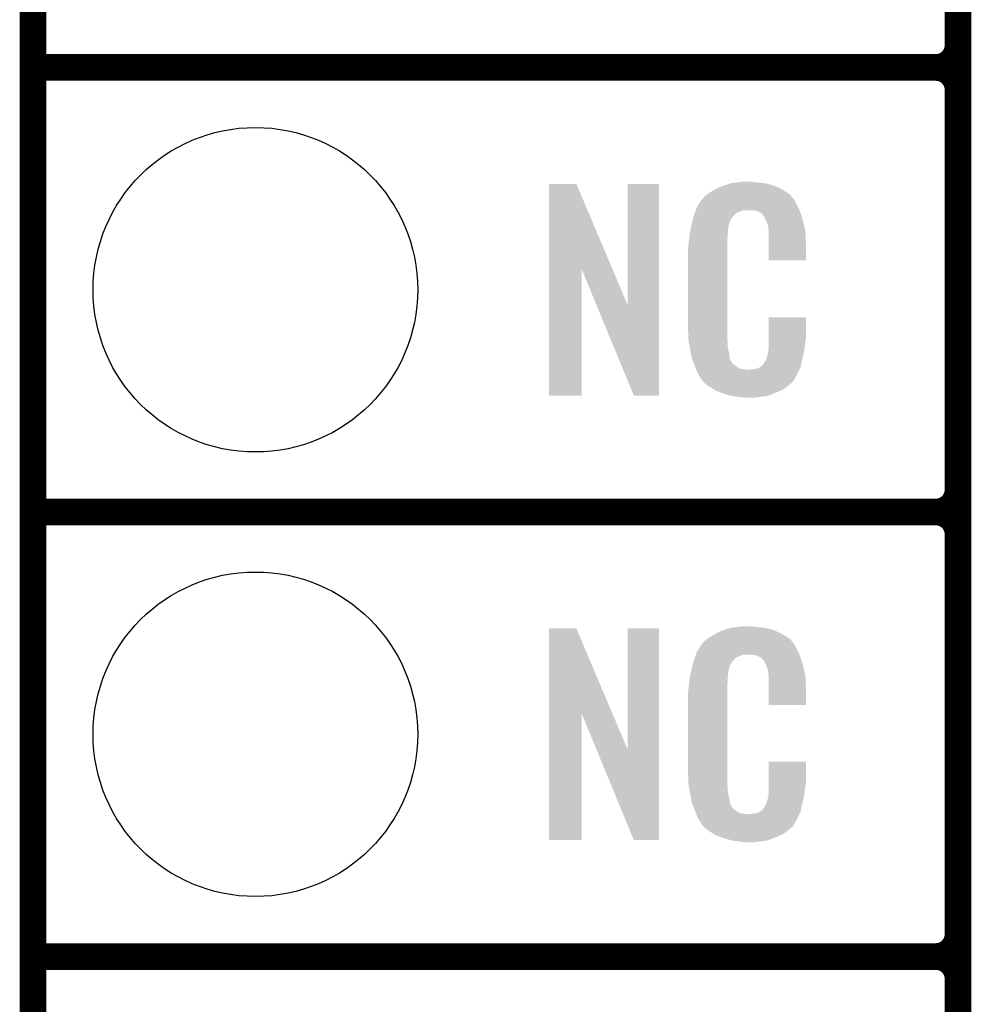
# Model space of a CAD drawing. Extents: x -1.3 to 24.2, y -3.9 to 56.
# Tile 3 of 45: x -1.3 to 4.1, y 3.5 to 9.2. Entities that reach past the tile are written whole.
import ezdxf

# ---------------------------------------------------------------- set-up
doc = ezdxf.new("R2010")
doc.units = 0
doc.layers.get('0').update_dxf_attribs({"linetype": 'CONTINUOUS'})
for name, color, linetype in [('LIFE_METRICS_CLICK_V101_GKO', 9, 'CONTINUOUS'), ('LIFE_METRICS_CLICK_V101_GTO', 11, 'CONTINUOUS'), ('LIFE_METRICS_CLICK_V101_GTS', 8, 'CONTINUOUS')]:
    doc.layers.add(name, color=color, linetype=linetype)

# ---------------------------------------------------------------- blocks, each defined once
blk = doc.blocks.new('ROUND_48')
blk.add_circle((0, 0), 0.9271)

msp = doc.modelspace()

# ---------------------------------------------------------------- linework, layer by layer
at = {"layer": 'LIFE_METRICS_CLICK_V101_GKO', "const_width": 0.1524}
msp.add_lwpolyline([(-1.27, -3.81), (-1.27, 55.88)], dxfattribs=at)
at = {"layer": 'LIFE_METRICS_CLICK_V101_GTO', "const_width": 0.1524}
for points in [[(4.0132, -0.5588), (4.0132, 18.3388)], [(4.0132, 9.017), (4.0132, 11.303)], [(-1.27, 8.89), (3.8862, 8.89)], [(-1.27, 8.89), (3.8862, 8.89)], [(4.0132, 6.477), (4.0132, 8.763)], [(-1.27, 6.35), (3.8862, 6.35)], [(-1.27, 6.35), (3.8862, 6.35)], [(4.0132, 3.937), (4.0132, 6.223)], [(-1.27, 3.81), (3.8862, 3.81)], [(-1.27, 3.81), (3.8862, 3.81)], [(4.0132, 1.397), (4.0132, 3.683)]]:
    msp.add_lwpolyline(points, dxfattribs=at)
for points in [[(3.8862, 8.89, 0.4142136), (4.0132, 9.017)], [(4.0132, 8.763, 0.4142136), (3.8862, 8.89)], [(4.0132, 8.763, 0.4142136), (3.8862, 8.89)], [(3.8862, 6.35, 0.4142136), (4.0132, 6.477)], [(4.0132, 6.223, 0.4142136), (3.8862, 6.35)], [(4.0132, 6.223, 0.4142136), (3.8862, 6.35)], [(3.8862, 3.81, 0.4142136), (4.0132, 3.937)], [(4.0132, 3.683, 0.4142136), (3.8862, 3.81)], [(4.0132, 3.683, 0.4142136), (3.8862, 3.81)]]:
    msp.add_lwpolyline(points, format="xyb", dxfattribs=at)
at = {"layer": 'LIFE_METRICS_CLICK_V101_GTO'}
for points in [[(1.676412, 7.736728), (1.67642, 8.224506), (2.040148, 7.736728), (1.833884, 8.224506)], [(1.67642, 8.224506), (1.676422, 8.22452), (1.833884, 8.224506), (1.676422, 8.22452)], [(2.12598, 7.533748), (2.126, 8.224498), (2.306306, 7.533748), (2.30632, 8.224498)], [(2.126, 8.224498), (2.126002, 8.22452), (2.30632, 8.224498), (2.126002, 8.22452)], [(2.64668, 8.2042), (2.672078, 8.21436), (2.98559, 8.2042), (2.962368, 8.21436)], [(2.672078, 8.21436), (2.679698, 8.2169), (2.962368, 8.21436), (2.956562, 8.2169)], [(2.679698, 8.2169), (2.69494, 8.22198), (2.956562, 8.2169), (2.936242, 8.22198)], [(2.69494, 8.22198), (2.711874, 8.22706), (2.936242, 8.22198), (2.91592, 8.22706)], [(2.711874, 8.22706), (2.720342, 8.2296), (2.91592, 8.22706), (2.8956, 8.2296)], [(2.720342, 8.2296), (2.75082, 8.23214), (2.8956, 8.2296), (2.87528, 8.23214)], [(2.75082, 8.23214), (2.76606, 8.23468), (2.87528, 8.23214), (2.860042, 8.23468)], [(2.76606, 8.23468), (2.781302, 8.23722), (2.844802, 8.23468), (2.834642, 8.23722)], [(2.562864, 8.150862), (2.579186, 8.163558), (3.06469, 8.150862), (3.055622, 8.163558)], [(2.579186, 8.163558), (2.58572, 8.16864), (3.055622, 8.163558), (3.047492, 8.16864)], [(2.58572, 8.16864), (2.597694, 8.17626), (3.047492, 8.16864), (3.0353, 8.17626)], [(2.597694, 8.17626), (2.61366, 8.186418), (3.0353, 8.17626), (3.01837, 8.186418)], [(2.61366, 8.186418), (2.637246, 8.19912), (3.01837, 8.186418), (2.9972, 8.19912)], [(2.637246, 8.19912), (2.64668, 8.2042), (2.9972, 8.19912), (2.98559, 8.2042)], [(2.522222, 8.092442), (2.532082, 8.10768), (3.099492, 8.092442), (3.09118, 8.10768)], [(2.532082, 8.10768), (2.546874, 8.130536), (3.09118, 8.10768), (3.081022, 8.130536)], [(2.546874, 8.130536), (2.550166, 8.135622), (3.081022, 8.130536), (3.07594, 8.135622)], [(2.550166, 8.135622), (2.555242, 8.138166), (3.07594, 8.135622), (3.073396, 8.138166)], [(2.555242, 8.138166), (2.556762, 8.1407), (3.073396, 8.138166), (3.070862, 8.1407)], [(2.556762, 8.1407), (2.55981, 8.145778), (3.070862, 8.1407), (3.06832, 8.145778)], [(2.55981, 8.145778), (2.562864, 8.150862), (3.06832, 8.145778), (3.06469, 8.150862)], [(2.504442, 8.04418), (2.510054, 8.059416), (2.73304, 8.04418), (2.74828, 8.059416)], [(2.510054, 8.059416), (2.51567, 8.074658), (2.74828, 8.059416), (2.786376, 8.074658)], [(2.51567, 8.07466), (2.51754, 8.079738), (3.108234, 8.07466), (3.10642, 8.079738)], [(2.51567, 8.074658), (2.51567, 8.07466), (2.786376, 8.074658), (2.834638, 8.07466)], [(2.51754, 8.079738), (2.522222, 8.092442), (3.10642, 8.079738), (3.099492, 8.092442)], [(2.85242, 8.07212), (2.834638, 8.07466), (3.109142, 8.07212), (3.108234, 8.07466)], [(2.867658, 8.06958), (2.85242, 8.07212), (3.110048, 8.06958), (3.109142, 8.07212)], [(2.875278, 8.064502), (2.867658, 8.06958), (3.111862, 8.064502), (3.110048, 8.06958)], [(2.890516, 8.056882), (2.875278, 8.064502), (3.114584, 8.056882), (3.111862, 8.064502)], [(2.895598, 8.051802), (2.890516, 8.056882), (3.116398, 8.051802), (3.114584, 8.056882)], [(2.901044, 8.04418), (2.895598, 8.051802), (3.119118, 8.04418), (3.116398, 8.051802)], [(2.4896, 7.983218), (2.49174, 7.99338), (2.70256, 7.983218), (2.70533, 7.99338)], [(2.49174, 7.99338), (2.496184, 8.011158), (2.70533, 7.99338), (2.710178, 8.011158)], [(2.496184, 8.011158), (2.5019, 8.034018), (2.710178, 8.011158), (2.722878, 8.034018)], [(2.5019, 8.034018), (2.504442, 8.04418), (2.722878, 8.034018), (2.73304, 8.04418)], [(2.908298, 8.034022), (2.901044, 8.04418), (3.122108, 8.034022), (3.119118, 8.04418)], [(2.91846, 8.01116), (2.908298, 8.034022), (3.128832, 8.01116), (3.122108, 8.034022)], [(2.922524, 8.001002), (2.91846, 8.01116), (3.13182, 8.001002), (3.128832, 8.01116)], [(2.92354, 7.99846), (2.922524, 8.001002), (3.132306, 7.99846), (3.13182, 8.001002)], [(2.926078, 7.993384), (2.92354, 7.99846), (3.133272, 7.993384), (3.132306, 7.99846)], [(2.92608, 7.990842), (2.926078, 7.993384), (3.133756, 7.990842), (3.133272, 7.993384)], [(2.92862, 7.978138), (2.92608, 7.990842), (3.136176, 7.978138), (3.133756, 7.990842)], [(2.47904, 7.92226), (2.481296, 7.942578), (2.69748, 7.92226), (2.69748, 7.942578)], [(2.481296, 7.942578), (2.48158, 7.945118), (2.69748, 7.942578), (2.697988, 7.945118)], [(2.48158, 7.945118), (2.483718, 7.955278), (2.697988, 7.945118), (2.70002, 7.955278)], [(2.483718, 7.955278), (2.486392, 7.967978), (2.70002, 7.955278), (2.70002, 7.967978)], [(2.486392, 7.967978), (2.48853, 7.978138), (2.70002, 7.967978), (2.70256, 7.978138)], [(2.48853, 7.978138), (2.4896, 7.983218), (2.70256, 7.978138), (2.70256, 7.983218)], [(2.93116, 7.96036), (2.92862, 7.978138), (3.139562, 7.96036), (3.136176, 7.978138)], [(2.93116, 7.947658), (2.93116, 7.96036), (3.14198, 7.947658), (3.139562, 7.96036)], [(2.93116, 7.88924), (2.93116, 7.947658), (3.14452, 7.88924), (3.14198, 7.947658)], [(2.47396, 7.88162), (2.4765, 7.8994), (2.69494, 7.88162), (2.69494, 7.8994)], [(2.47396, 7.863842), (2.47396, 7.88162), (2.69494, 7.863842), (2.69494, 7.88162)], [(2.4765, 7.8994), (2.476782, 7.901938), (2.69494, 7.8994), (2.69494, 7.901938)], [(2.476782, 7.901938), (2.47904, 7.92226), (2.69494, 7.901938), (2.69748, 7.92226)], [(2.93116, 7.787662), (2.93116, 7.88924), (3.144498, 7.787662), (3.14452, 7.88924)], [(2.47142, 7.851142), (2.47396, 7.863842), (2.69494, 7.851142), (2.69494, 7.863842)], [(2.47142, 7.40156), (2.47142, 7.851142), (2.69494, 7.40156), (2.69494, 7.851142)], [(3.144498, 7.78764), (2.93116, 7.787662), (3.144498, 7.78764), (3.144498, 7.787662)], [(1.6764, 7.015502), (1.676412, 7.736728), (1.864338, 7.015502), (1.86436, 7.736728)], [(1.947996, 7.533748), (1.86436, 7.736728), (2.12598, 7.533748), (2.040148, 7.736728)], [(2.161536, 7.015494), (1.947996, 7.533748), (2.306298, 7.015494), (2.306306, 7.533748)], [(2.931166, 7.338058), (2.93118, 7.462498), (3.14452, 7.338058), (3.14452, 7.462498)], [(2.93118, 7.462498), (2.931182, 7.46252), (3.14452, 7.462498), (2.931182, 7.46252)], [(2.473772, 7.33806), (2.47142, 7.40156), (2.69494, 7.33806), (2.69494, 7.40156)], [(2.47396, 7.332982), (2.473772, 7.33806), (2.695666, 7.332982), (2.69494, 7.33806)], [(2.47617, 7.320278), (2.47396, 7.332982), (2.69748, 7.320278), (2.695666, 7.332982)], [(2.480146, 7.297418), (2.47617, 7.320278), (2.69748, 7.297418), (2.69748, 7.320278)], [(2.931162, 7.30504), (2.931164, 7.32282), (3.13944, 7.30504), (3.14198, 7.32282)], [(2.931164, 7.32282), (2.931166, 7.338058), (3.14198, 7.32282), (3.14452, 7.338058)], [(2.48412, 7.27456), (2.480146, 7.297418), (2.702294, 7.27456), (2.69748, 7.297418)], [(2.489202, 7.24916), (2.48412, 7.27456), (2.70764, 7.24916), (2.702294, 7.27456)], [(2.92862, 7.264402), (2.929128, 7.266942), (3.133762, 7.264402), (3.13436, 7.266942)], [(2.92862, 7.256784), (2.92862, 7.264402), (3.131968, 7.256784), (3.133762, 7.264402)], [(2.929128, 7.266942), (2.93116, 7.277102), (3.13436, 7.266942), (3.135714, 7.277102)], [(2.93116, 7.277102), (2.931162, 7.30504), (3.135714, 7.277102), (3.13944, 7.30504)], [(2.493774, 7.226298), (2.489202, 7.24916), (2.710182, 7.226298), (2.70764, 7.24916)], [(2.49428, 7.223762), (2.493774, 7.226298), (2.711452, 7.223762), (2.710182, 7.226298)], [(2.501602, 7.20598), (2.49428, 7.223762), (2.720342, 7.20598), (2.711452, 7.223762)], [(2.50265, 7.203436), (2.501602, 7.20598), (2.722882, 7.203436), (2.720342, 7.20598)], [(2.50474, 7.19836), (2.50265, 7.203436), (2.725424, 7.19836), (2.722882, 7.203436)], [(2.905762, 7.2009), (2.91846, 7.22376), (3.119118, 7.2009), (3.1242, 7.22376)], [(2.91846, 7.22376), (2.918462, 7.223762), (3.1242, 7.22376), (3.1242, 7.223762)], [(2.918462, 7.223762), (2.92608, 7.249162), (3.1242, 7.223762), (3.130176, 7.249162)], [(2.92608, 7.249162), (2.926082, 7.251704), (3.130176, 7.249162), (3.130774, 7.251704)], [(2.926082, 7.251704), (2.92862, 7.256784), (3.130774, 7.251704), (3.131968, 7.256784)], [(2.506832, 7.19328), (2.50474, 7.19836), (2.73304, 7.19328), (2.725424, 7.19836)], [(2.50997, 7.18566), (2.506832, 7.19328), (2.7432, 7.18566), (2.73304, 7.19328)], [(2.51206, 7.18058), (2.50997, 7.18566), (2.749552, 7.18058), (2.7432, 7.18566)], [(2.514014, 7.1755), (2.51206, 7.18058), (2.755902, 7.1755), (2.749552, 7.18058)], [(2.516946, 7.16788), (2.514014, 7.1755), (2.773684, 7.16788), (2.755902, 7.1755)], [(2.517922, 7.16534), (2.516946, 7.16788), (2.794, 7.16534), (2.773684, 7.16788)], [(2.5189, 7.1628), (2.517922, 7.16534), (2.816862, 7.1628), (2.794, 7.16534)], [(2.52476, 7.14756), (2.5189, 7.1628), (3.099696, 7.14756), (3.106866, 7.1628)], [(2.531818, 7.13486), (2.52476, 7.14756), (3.09372, 7.13486), (3.099696, 7.14756)], [(2.816862, 7.1628), (2.827022, 7.162802), (3.106866, 7.1628), (3.106868, 7.162802)], [(2.827022, 7.162802), (2.834644, 7.16534), (3.106868, 7.162802), (3.108062, 7.16534)], [(2.844802, 7.16534), (2.870202, 7.17042), (3.108062, 7.16534), (3.110452, 7.17042)], [(2.870202, 7.17042), (2.882896, 7.178038), (3.110452, 7.17042), (3.114038, 7.178038)], [(2.882896, 7.178038), (2.8829, 7.17804), (3.114038, 7.178038), (3.114038, 7.17804)], [(2.8829, 7.17804), (2.893064, 7.18566), (3.114038, 7.17804), (3.115732, 7.18566)], [(2.893064, 7.18566), (2.895606, 7.185674), (3.115732, 7.18566), (3.115734, 7.185674)], [(2.895606, 7.185674), (2.898142, 7.19074), (3.115734, 7.185674), (3.11686, 7.19074)], [(2.898142, 7.19074), (2.905762, 7.2009), (3.11686, 7.19074), (3.119118, 7.2009)], [(2.537462, 7.124698), (2.531818, 7.13486), (3.087622, 7.124698), (3.09372, 7.13486)], [(2.54762, 7.10946), (2.537462, 7.124698), (3.07848, 7.10946), (3.087622, 7.124698)], [(2.550154, 7.106926), (2.54762, 7.10946), (3.076958, 7.106926), (3.07848, 7.10946)], [(2.55016, 7.104386), (2.550154, 7.106926), (3.075434, 7.104386), (3.076958, 7.106926)], [(2.556694, 7.09676), (2.55016, 7.104386), (3.07086, 7.09676), (3.075434, 7.104386)], [(2.561048, 7.091678), (2.556694, 7.09676), (3.068316, 7.091678), (3.07086, 7.09676)], [(2.565398, 7.0866), (2.561048, 7.091678), (3.061968, 7.0866), (3.068316, 7.091678)], [(2.572172, 7.08152), (2.565398, 7.0866), (3.05562, 7.08152), (3.061968, 7.0866)], [(2.58572, 7.07136), (2.572172, 7.08152), (3.043768, 7.07136), (3.05562, 7.08152)], [(2.593342, 7.06628), (2.58572, 7.07136), (3.037842, 7.06628), (3.043768, 7.07136)], [(2.620012, 7.0485), (2.593342, 7.06628), (3.01244, 7.0485), (3.037842, 7.06628)], [(2.623818, 7.045962), (2.620012, 7.0485), (3.006518, 7.045962), (3.01244, 7.0485)], [(2.656476, 7.03326), (2.623818, 7.045962), (2.97688, 7.03326), (3.006518, 7.045962)], [(2.66954, 7.028178), (2.656476, 7.03326), (2.96381, 7.028178), (2.97688, 7.03326)], [(1.864338, 7.01548), (1.6764, 7.015502), (1.864338, 7.01548), (1.864338, 7.015502)], [(2.306298, 7.01548), (2.161536, 7.015494), (2.306298, 7.01548), (2.306298, 7.015494)], [(2.712718, 7.01548), (2.66954, 7.028178), (2.931158, 7.01548), (2.96381, 7.028178)], [(2.739814, 7.0104), (2.712718, 7.01548), (2.908298, 7.0104), (2.931158, 7.01548)], [(2.75336, 7.00786), (2.739814, 7.0104), (2.88036, 7.00786), (2.908298, 7.0104)], [(2.77114, 7.00532), (2.75336, 7.00786), (2.865118, 7.00532), (2.88036, 7.00786)], [(2.799078, 7.00278), (2.786378, 7.00532), (2.849878, 7.00278), (2.865118, 7.00532)], [(1.676412, 5.196728), (1.67642, 5.684506), (2.040148, 5.196728), (1.833884, 5.684506)], [(1.67642, 5.684506), (1.676422, 5.68452), (1.833884, 5.684506), (1.676422, 5.68452)], [(2.12598, 4.993748), (2.126, 5.684498), (2.306306, 4.993748), (2.30632, 5.684498)], [(2.126, 5.684498), (2.126002, 5.68452), (2.30632, 5.684498), (2.126002, 5.68452)], [(2.69494, 5.68198), (2.711874, 5.68706), (2.936242, 5.68198), (2.91592, 5.68706)], [(2.711874, 5.68706), (2.720342, 5.6896), (2.91592, 5.68706), (2.8956, 5.6896)], [(2.720342, 5.6896), (2.75082, 5.69214), (2.8956, 5.6896), (2.87528, 5.69214)], [(2.75082, 5.69214), (2.76606, 5.69468), (2.87528, 5.69214), (2.860042, 5.69468)], [(2.76606, 5.69468), (2.781302, 5.69722), (2.844802, 5.69468), (2.834642, 5.69722)], [(2.579186, 5.623558), (2.58572, 5.62864), (3.055622, 5.623558), (3.047492, 5.62864)], [(2.58572, 5.62864), (2.597694, 5.63626), (3.047492, 5.62864), (3.0353, 5.63626)], [(2.597694, 5.63626), (2.61366, 5.646418), (3.0353, 5.63626), (3.01837, 5.646418)], [(2.61366, 5.646418), (2.637246, 5.65912), (3.01837, 5.646418), (2.9972, 5.65912)], [(2.637246, 5.65912), (2.64668, 5.6642), (2.9972, 5.65912), (2.98559, 5.6642)], [(2.64668, 5.6642), (2.672078, 5.67436), (2.98559, 5.6642), (2.962368, 5.67436)], [(2.672078, 5.67436), (2.679698, 5.6769), (2.962368, 5.67436), (2.956562, 5.6769)], [(2.679698, 5.6769), (2.69494, 5.68198), (2.956562, 5.6769), (2.936242, 5.68198)], [(2.532082, 5.56768), (2.546874, 5.590536), (3.09118, 5.56768), (3.081022, 5.590536)], [(2.546874, 5.590536), (2.550166, 5.595622), (3.081022, 5.590536), (3.07594, 5.595622)], [(2.550166, 5.595622), (2.555242, 5.598166), (3.07594, 5.595622), (3.073396, 5.598166)], [(2.555242, 5.598166), (2.556762, 5.6007), (3.073396, 5.598166), (3.070862, 5.6007)], [(2.556762, 5.6007), (2.55981, 5.605778), (3.070862, 5.6007), (3.06832, 5.605778)], [(2.55981, 5.605778), (2.562864, 5.610862), (3.06832, 5.605778), (3.06469, 5.610862)], [(2.562864, 5.610862), (2.579186, 5.623558), (3.06469, 5.610862), (3.055622, 5.623558)], [(2.50444, 5.50164), (2.510662, 5.519416), (2.7305, 5.50164), (2.74828, 5.519416)], [(2.510662, 5.519416), (2.515996, 5.534658), (2.74828, 5.519416), (2.786376, 5.534658)], [(2.515996, 5.53466), (2.517774, 5.539738), (3.108234, 5.53466), (3.10642, 5.539738)], [(2.515996, 5.534658), (2.515996, 5.53466), (2.786376, 5.534658), (2.834638, 5.53466)], [(2.517774, 5.539738), (2.522222, 5.552442), (3.10642, 5.539738), (3.099492, 5.552442)], [(2.522222, 5.552442), (2.532082, 5.56768), (3.099492, 5.552442), (3.09118, 5.56768)], [(2.85242, 5.53212), (2.834638, 5.53466), (3.109142, 5.53212), (3.108234, 5.53466)], [(2.867658, 5.52958), (2.85242, 5.53212), (3.110048, 5.52958), (3.109142, 5.53212)], [(2.875278, 5.524502), (2.867658, 5.52958), (3.111862, 5.524502), (3.110048, 5.52958)], [(2.890516, 5.516882), (2.875278, 5.524502), (3.114584, 5.516882), (3.111862, 5.524502)], [(2.895598, 5.511802), (2.890516, 5.516882), (3.116398, 5.511802), (3.114584, 5.516882)], [(2.49174, 5.45338), (2.496418, 5.471158), (2.70533, 5.45338), (2.710178, 5.471158)], [(2.496418, 5.471158), (2.502434, 5.494018), (2.710178, 5.471158), (2.722878, 5.494018)], [(2.502434, 5.494018), (2.50444, 5.50164), (2.722878, 5.494018), (2.7305, 5.50164)], [(2.901044, 5.50418), (2.895598, 5.511802), (3.119118, 5.50418), (3.116398, 5.511802)], [(2.908298, 5.494022), (2.901044, 5.50418), (3.122108, 5.494022), (3.119118, 5.50418)], [(2.91846, 5.47116), (2.908298, 5.494022), (3.128832, 5.47116), (3.122108, 5.494022)], [(2.922524, 5.461002), (2.91846, 5.47116), (3.13182, 5.461002), (3.128832, 5.47116)], [(2.92354, 5.45846), (2.922524, 5.461002), (3.13233, 5.45846), (3.13182, 5.461002)], [(2.926078, 5.453384), (2.92354, 5.45846), (3.133344, 5.453384), (3.13233, 5.45846)], [(2.47904, 5.38226), (2.481296, 5.402578), (2.69748, 5.38226), (2.69748, 5.402578)], [(2.481296, 5.402578), (2.48158, 5.405118), (2.69748, 5.402578), (2.697988, 5.405118)], [(2.48158, 5.405118), (2.483718, 5.415278), (2.697988, 5.405118), (2.70002, 5.415278)], [(2.483718, 5.415278), (2.486392, 5.427978), (2.70002, 5.415278), (2.70002, 5.427978)], [(2.486392, 5.427978), (2.48853, 5.438138), (2.70002, 5.427978), (2.70256, 5.438138)], [(2.48853, 5.438138), (2.4896, 5.443218), (2.70256, 5.438138), (2.70256, 5.443218)], [(2.4896, 5.443218), (2.49174, 5.45338), (2.70256, 5.443218), (2.70533, 5.45338)], [(2.92608, 5.450842), (2.926078, 5.453384), (3.133852, 5.450842), (3.133344, 5.453384)], [(2.92862, 5.438138), (2.92608, 5.450842), (3.136394, 5.438138), (3.133852, 5.450842)], [(2.93116, 5.42036), (2.92862, 5.438138), (3.139948, 5.42036), (3.136394, 5.438138)], [(2.93116, 5.410198), (2.93116, 5.42036), (3.14198, 5.410198), (3.139948, 5.42036)], [(2.93116, 5.34924), (2.93116, 5.410198), (3.14452, 5.34924), (3.14198, 5.410198)], [(2.47396, 5.34162), (2.4765, 5.3594), (2.69494, 5.34162), (2.69494, 5.3594)], [(2.4765, 5.3594), (2.476782, 5.361938), (2.69494, 5.3594), (2.69494, 5.361938)], [(2.476782, 5.361938), (2.47904, 5.38226), (2.69494, 5.361938), (2.69748, 5.38226)], [(2.93116, 5.247662), (2.93116, 5.34924), (3.144498, 5.247662), (3.14452, 5.34924)], [(2.47142, 5.311142), (2.47396, 5.323842), (2.69494, 5.311142), (2.69494, 5.323842)], [(2.47142, 4.86156), (2.47142, 5.311142), (2.69494, 4.86156), (2.69494, 5.311142)], [(2.47396, 5.323842), (2.47396, 5.34162), (2.69494, 5.323842), (2.69494, 5.34162)], [(3.144498, 5.24764), (2.93116, 5.247662), (3.144498, 5.24764), (3.144498, 5.247662)], [(1.6764, 4.475502), (1.676412, 5.196728), (1.864338, 4.475502), (1.86436, 5.196728)], [(1.947996, 4.993748), (1.86436, 5.196728), (2.12598, 4.993748), (2.040148, 5.196728)], [(2.161536, 4.475494), (1.947996, 4.993748), (2.306298, 4.475494), (2.306306, 4.993748)], [(2.931166, 4.798058), (2.93118, 4.922498), (3.14452, 4.798058), (3.14452, 4.922498)], [(2.93118, 4.922498), (2.931182, 4.92252), (3.14452, 4.922498), (2.931182, 4.92252)], [(2.473772, 4.79806), (2.47142, 4.86156), (2.69494, 4.79806), (2.69494, 4.86156)], [(2.47396, 4.792982), (2.473772, 4.79806), (2.695666, 4.792982), (2.69494, 4.79806)], [(2.47617, 4.780278), (2.47396, 4.792982), (2.69748, 4.780278), (2.695666, 4.792982)], [(2.931162, 4.76504), (2.931164, 4.78282), (3.13944, 4.76504), (3.14198, 4.78282)], [(2.931164, 4.78282), (2.931166, 4.798058), (3.14198, 4.78282), (3.14452, 4.798058)], [(2.480146, 4.757418), (2.47617, 4.780278), (2.69748, 4.757418), (2.69748, 4.780278)], [(2.48412, 4.73456), (2.480146, 4.757418), (2.702294, 4.73456), (2.69748, 4.757418)], [(2.489202, 4.70916), (2.48412, 4.73456), (2.70764, 4.70916), (2.702294, 4.73456)], [(2.92862, 4.724402), (2.929128, 4.726942), (3.133762, 4.724402), (3.13436, 4.726942)], [(2.929128, 4.726942), (2.93116, 4.737102), (3.13436, 4.726942), (3.135714, 4.737102)], [(2.93116, 4.737102), (2.931162, 4.76504), (3.135714, 4.737102), (3.13944, 4.76504)], [(2.493774, 4.686298), (2.489202, 4.70916), (2.710182, 4.686298), (2.70764, 4.70916)], [(2.49428, 4.683762), (2.493774, 4.686298), (2.711452, 4.683762), (2.710182, 4.686298)], [(2.501602, 4.66598), (2.49428, 4.683762), (2.720342, 4.66598), (2.711452, 4.683762)], [(2.905762, 4.6609), (2.91846, 4.68376), (3.119118, 4.6609), (3.1242, 4.68376)], [(2.91846, 4.68376), (2.918462, 4.683762), (3.1242, 4.68376), (3.1242, 4.683762)], [(2.918462, 4.683762), (2.92608, 4.709162), (3.1242, 4.683762), (3.130176, 4.709162)], [(2.92608, 4.709162), (2.926082, 4.711704), (3.130176, 4.709162), (3.130774, 4.711704)], [(2.926082, 4.711704), (2.92862, 4.716784), (3.130774, 4.711704), (3.131968, 4.716784)], [(2.92862, 4.716784), (2.92862, 4.724402), (3.131968, 4.716784), (3.133762, 4.724402)], [(2.50265, 4.663436), (2.501602, 4.66598), (2.722882, 4.663436), (2.720342, 4.66598)], [(2.50474, 4.65836), (2.50265, 4.663436), (2.725424, 4.65836), (2.722882, 4.663436)], [(2.506832, 4.65328), (2.50474, 4.65836), (2.73304, 4.65328), (2.725424, 4.65836)], [(2.50997, 4.64566), (2.506832, 4.65328), (2.7432, 4.64566), (2.73304, 4.65328)], [(2.51206, 4.64058), (2.50997, 4.64566), (2.749552, 4.64058), (2.7432, 4.64566)], [(2.514014, 4.6355), (2.51206, 4.64058), (2.755902, 4.6355), (2.749552, 4.64058)], [(2.516946, 4.62788), (2.514014, 4.6355), (2.773684, 4.62788), (2.755902, 4.6355)], [(2.517922, 4.62534), (2.516946, 4.62788), (2.794, 4.62534), (2.773684, 4.62788)], [(2.5189, 4.6228), (2.517922, 4.62534), (2.816862, 4.6228), (2.794, 4.62534)], [(2.52476, 4.60756), (2.5189, 4.6228), (3.099696, 4.60756), (3.106866, 4.6228)], [(2.816862, 4.6228), (2.827022, 4.622802), (3.106866, 4.6228), (3.106868, 4.622802)], [(2.827022, 4.622802), (2.834644, 4.62534), (3.106868, 4.622802), (3.108062, 4.62534)], [(2.844802, 4.62534), (2.870202, 4.63042), (3.108062, 4.62534), (3.110452, 4.63042)], [(2.870202, 4.63042), (2.882896, 4.638038), (3.110452, 4.63042), (3.114038, 4.638038)], [(2.882896, 4.638038), (2.8829, 4.63804), (3.114038, 4.638038), (3.114038, 4.63804)], [(2.8829, 4.63804), (2.893064, 4.64566), (3.114038, 4.63804), (3.115732, 4.64566)], [(2.893064, 4.64566), (2.895606, 4.645674), (3.115732, 4.64566), (3.115734, 4.645674)], [(2.895606, 4.645674), (2.898142, 4.65074), (3.115734, 4.645674), (3.11686, 4.65074)], [(2.898142, 4.65074), (2.905762, 4.6609), (3.11686, 4.65074), (3.119118, 4.6609)], [(2.531818, 4.59486), (2.52476, 4.60756), (3.09372, 4.59486), (3.099696, 4.60756)], [(2.537462, 4.584698), (2.531818, 4.59486), (3.087622, 4.584698), (3.09372, 4.59486)], [(2.54762, 4.56946), (2.537462, 4.584698), (3.07848, 4.56946), (3.087622, 4.584698)], [(2.550154, 4.566926), (2.54762, 4.56946), (3.076958, 4.566926), (3.07848, 4.56946)], [(2.55016, 4.564386), (2.550154, 4.566926), (3.075434, 4.564386), (3.076958, 4.566926)], [(2.556694, 4.55676), (2.55016, 4.564386), (3.07086, 4.55676), (3.075434, 4.564386)], [(2.561048, 4.551678), (2.556694, 4.55676), (3.068316, 4.551678), (3.07086, 4.55676)], [(2.565398, 4.5466), (2.561048, 4.551678), (3.061968, 4.5466), (3.068316, 4.551678)], [(2.572172, 4.54152), (2.565398, 4.5466), (3.05562, 4.54152), (3.061968, 4.5466)], [(2.58572, 4.53136), (2.572172, 4.54152), (3.043768, 4.53136), (3.05562, 4.54152)], [(2.593342, 4.52628), (2.58572, 4.53136), (3.037842, 4.52628), (3.043768, 4.53136)], [(2.620012, 4.5085), (2.593342, 4.52628), (3.01244, 4.5085), (3.037842, 4.52628)], [(2.623818, 4.505962), (2.620012, 4.5085), (3.006518, 4.505962), (3.01244, 4.5085)], [(2.656476, 4.49326), (2.623818, 4.505962), (2.97688, 4.49326), (3.006518, 4.505962)], [(1.864338, 4.47548), (1.6764, 4.475502), (1.864338, 4.47548), (1.864338, 4.475502)], [(2.306298, 4.47548), (2.161536, 4.475494), (2.306298, 4.47548), (2.306298, 4.475494)], [(2.66954, 4.488178), (2.656476, 4.49326), (2.96381, 4.488178), (2.97688, 4.49326)], [(2.712718, 4.47548), (2.66954, 4.488178), (2.931158, 4.47548), (2.96381, 4.488178)], [(2.739814, 4.4704), (2.712718, 4.47548), (2.908298, 4.4704), (2.931158, 4.47548)], [(2.75336, 4.46786), (2.739814, 4.4704), (2.88036, 4.46786), (2.908298, 4.4704)], [(2.77114, 4.46532), (2.75336, 4.46786), (2.865118, 4.46532), (2.88036, 4.46786)], [(2.799078, 4.46278), (2.786378, 4.46532), (2.849878, 4.46278), (2.865118, 4.46532)]]:
    msp.add_solid(points, dxfattribs=at)

# ---------------------------------------------------------------- block references
at = {"layer": 'LIFE_METRICS_CLICK_V101_GTS'}
for p in [(0, 7.62), (0, 5.08)]:
    msp.add_blockref('ROUND_48', p, dxfattribs=at)

doc.saveas('drawing.dxf')
